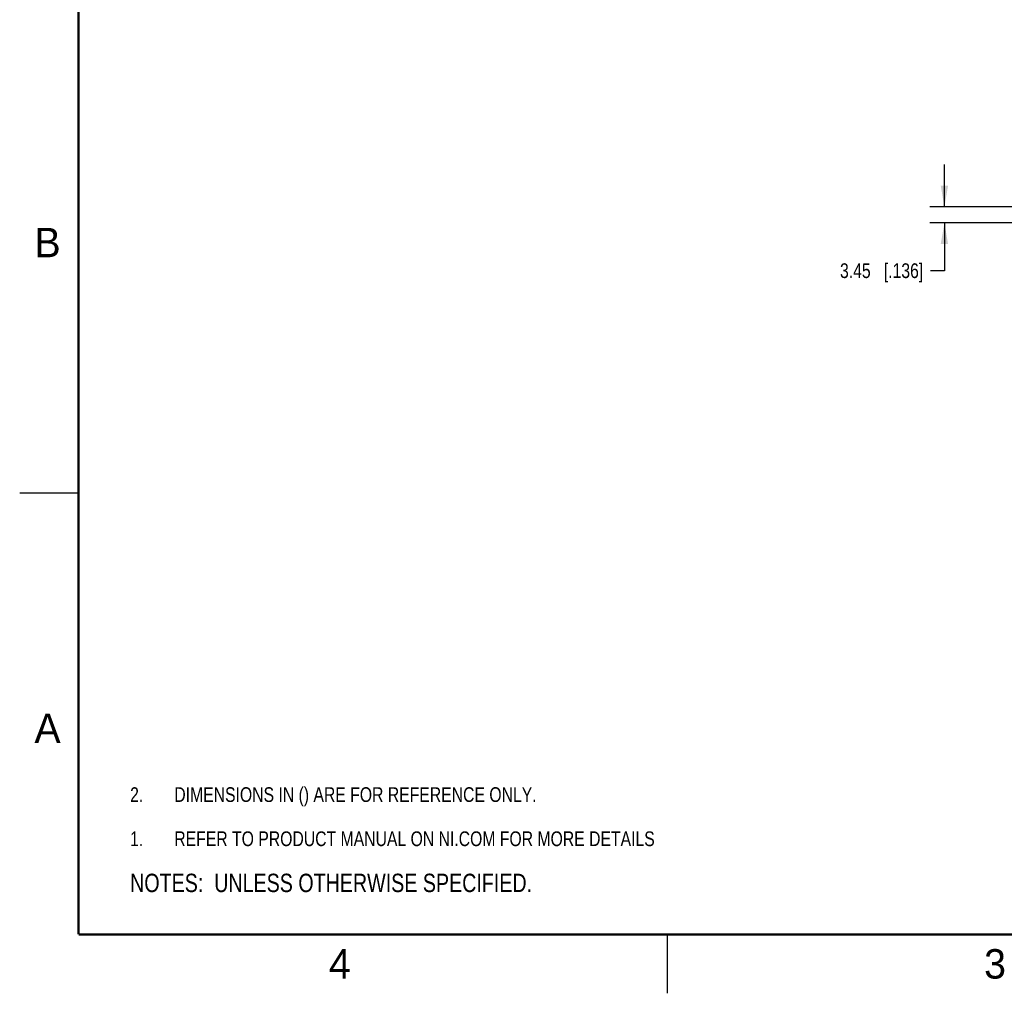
# Model space of a CAD drawing. Header units: inches. Extents: x 0 to 22, y 0 to 17.
# Tile 1 of 46: x 0 to 8.4, y 0 to 8.3. Entities that reach past the tile are written whole.
import ezdxf

# ---------------------------------------------------------------- set-up
doc = ezdxf.new("R2010")
doc.units = ezdxf.units.IN
doc.header["$LTSCALE"] = 1.21
doc.header["$MEASUREMENT"] = 0
doc.layers.get('0').update_dxf_attribs({"linetype": 'CONTINUOUS'})
doc.layers.add('DETAIL', color=7, linetype='CONTINUOUS')
doc.layers.add('DIMENSIONS', color=7, linetype='CONTINUOUS')
doc.styles.get("Standard").update_dxf_attribs({"font": 'txt', "width": 0.8})
doc.styles.add('TEXTSTYLE_2', font='txt')
doc.dimstyles.new('DIMSTYLE_1', dxfattribs={"dimtxt": 0.125, "dimasz": 0.18, "dimexe": 0.125, "dimexo": 0.0625, "dimgap": 0.0625, "dimtad": 0, "dimtih": 1, "dimtoh": 1, "dimdsep": 46, "dimtxsty": 'STANDARD', "dimblk": '_FILLED', "dimblk1": '_FILLED', "dimblk2": '_FILLED', "dimcen": 0.09, "dimadec": 0, "dimazin": 0, "dimtp": 0.02, "dimtm": 0.02, "dimtfac": 1, "dimtofl": 0, "dimtmove": 0, "dimatfit": 3, "dimldrblk": '_FILLED', "dimfxl": 1, "dimtolj": 1, "dimarcsym": 0})

# ---------------------------------------------------------------- blocks, each defined once
blk = doc.blocks.new('CUSTOM_NOTE_BL0', base_point=(3.6251, 1.3124))
at = {"color": 2, "linetype": 'CONTINUOUS', "width": 0.8}
for s, p in [('1.', (0.9376, 1.2498)), ('REFER TO PRODUCT MANUAL ON NI.COM FOR MORE DETAILS', (1.3125, 1.25))]:
    blk.add_text(s, height=0.125, dxfattribs=at).set_placement(p)
blk = doc.blocks.new('_FILLED')
at = {"color": 0, "linetype": 'BYBLOCK'}
blk.add_solid([(0, 0), (-1, 0.174), (-1, -0.174)], dxfattribs=at)
blk = doc.blocks.new('*D10')
at = {"layer": 'DIMENSIONS', "color": 2, "linetype": 'CONTINUOUS'}
for p, q in [((7.8506, 6.6778), (7.8506, 7.0378)), ((10.6573, 6.6778), (7.7256, 6.6778)), ((8.855, 6.542), (7.7256, 6.542)), ((7.8506, 6.542), (7.8506, 6.1361)), ((7.8506, 6.1361), (7.7331, 6.1361))]:
    blk.add_line(p, q, dxfattribs=at)
at = {"layer": 'DIMENSIONS', "color": 2, "linetype": 'CONTINUOUS', "xscale": 0.18, "yscale": 0.18, "zscale": 0.18}
for p, rotation in [((7.8506, 6.6778), 270), ((7.8506, 6.542), 90)]:
    blk.add_blockref('_FILLED', p, dxfattribs=dict(at, rotation=rotation))
at = {"layer": 'DIMENSIONS', "color": 2, "linetype": 'CONTINUOUS', "insert": (7.6706, 6.1986), "char_height": 0.125, "width": 1.125, "attachment_point": 3, "line_spacing_factor": 0.9}
blk.add_mtext('3.45{\\Ftxt.shx;\\W1.000000;\\H0.125000; }[.136]', dxfattribs=at)
blk = doc.blocks.new('NOTES_HEADER_BL1', base_point=(3.1215, 0.9375))
at = {"layer": 'DETAIL', "color": 2, "linetype": 'CONTINUOUS', "width": 0.8}
blk.add_text('NOTES:  UNLESS OTHERWISE SPECIFIED.', height=0.156, dxfattribs=at).set_placement((0.9375, 0.8595))
blk = doc.blocks.new('DIMS_REF_BL3', base_point=(3.1251, 1.6874))
at = {"layer": 'DETAIL', "color": 2, "linetype": 'CONTINUOUS', "width": 0.8}
for s, p in [('DIMENSIONS IN () ARE FOR REFERENCE ONLY.', (1.3125, 1.625)), ('2.', (0.9376, 1.6248))]:
    blk.add_text(s, height=0.125, dxfattribs=at).set_placement(p)

msp = doc.modelspace()

# ---------------------------------------------------------------- linework, layer by layer
at = {"color": 2, "linetype": 'CONTINUOUS'}
for p, q in [((0, 4.25), (0.5, 4.25)), ((5.5, 0), (5.5, 0.5))]:
    msp.add_line(p, q, dxfattribs=at)
at = {"color": 7, "linetype": 'CONTINUOUS', "const_width": 0.02}
for points in [[(0.5, 16.5), (0.5, 0.5)], [(0.5, 0.5), (21.5, 0.5)]]:
    msp.add_lwpolyline(points, dxfattribs=at)

# ---------------------------------------------------------------- block references
at = {"color": 2, "linetype": 'CONTINUOUS'}
msp.add_blockref('CUSTOM_NOTE_BL0', (3.6251, 1.3124), dxfattribs=at)
at = {"layer": 'DETAIL', "color": 2, "linetype": 'CONTINUOUS'}
for name, p in [('DIMS_REF_BL3', (3.1251, 1.6874)), ('NOTES_HEADER_BL1', (3.1215, 0.9375))]:
    msp.add_blockref(name, p, dxfattribs=at)

# ---------------------------------------------------------------- texts
at = {"color": 2, "linetype": 'CONTINUOUS', "char_height": 0.25, "width": 0.25, "attachment_point": 1, "line_spacing_factor": 0.9, "style": 'TEXTSTYLE_2'}
for s, insert in [('B', (0.125, 6.5)), ('A', (0.125, 2.375)), ('4', (2.625, 0.375)), ('3', (8.1875, 0.375))]:
    msp.add_mtext(s, dxfattribs=dict(at, insert=insert))

# ---------------------------------------------------------------- dimensions: what is measured, and where the dimension line sits
at = {"layer": 'DIMENSIONS', "color": 2, "linetype": 'CONTINUOUS'}
dim = msp.add_linear_dim(base=(7.8506, 6.6778), p1=(8.9175, 6.542), p2=(10.7198, 6.6778), angle=90, dimstyle='DIMSTYLE_1', dxfattribs=at)
dim.commit()
dim.dimension.update_dxf_attribs({"geometry": '*D10', "text_midpoint": (7.1081, 6.1361), "dimtype": 160})

doc.saveas('drawing.dxf')
